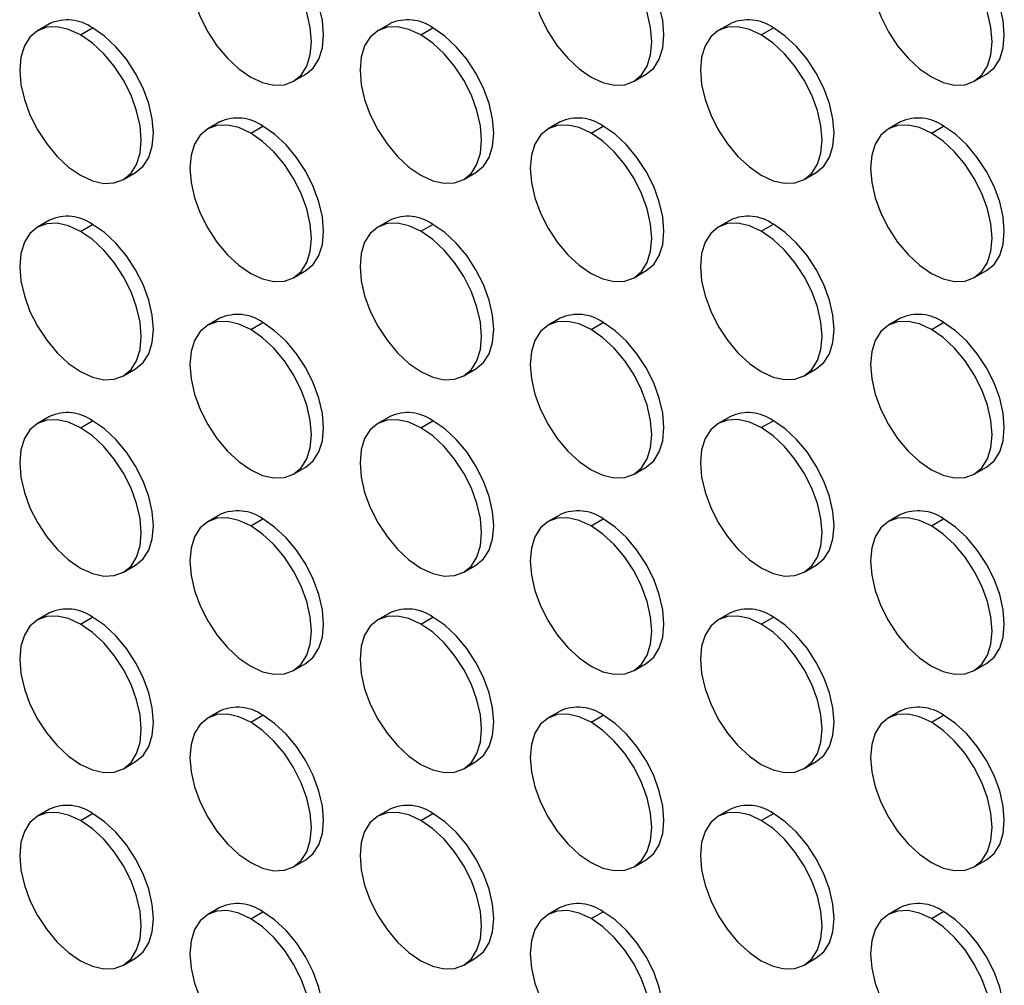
# Model space of a CAD drawing. Header units: millimetres. Extents: x 0 to 2794, y 0 to 2159.
# Tile 32 of 44: x 2306 to 2420, y 1609 to 1722. Entities that reach past the tile are written whole.
import ezdxf

# ---------------------------------------------------------------- set-up
doc = ezdxf.new("R2010")
doc.units = ezdxf.units.MM
doc.header["$LTSCALE"] = 10

msp = doc.modelspace()

# ---------------------------------------------------------------- linework, layer by layer
for p, q in [((2309.3, 1721.31), (2307.89, 1720.49)), ((2312.89, 1720), (2314.3, 1720.81)), ((2348.9, 1721.31), (2347.49, 1720.49)), ((2352.49, 1720), (2353.9, 1720.82)), ((2388.5, 1721.31), (2387.09, 1720.5)), ((2392.08, 1720), (2393.5, 1720.82)), ((2337.69, 1714.6), (2339.1, 1715.42)), ((2377.29, 1714.61), (2378.7, 1715.42)), ((2416.88, 1714.61), (2418.3, 1715.43)), ((2329.1, 1709.88), (2327.69, 1709.06)), ((2332.69, 1708.57), (2334.1, 1709.38)), ((2368.7, 1709.88), (2367.29, 1709.06)), ((2372.29, 1708.57), (2373.7, 1709.39)), ((2408.3, 1709.88), (2406.88, 1709.07)), ((2411.88, 1708.57), (2413.3, 1709.39)), ((2317.89, 1703.17), (2319.3, 1703.99)), ((2357.49, 1703.17), (2358.9, 1703.99)), ((2397.08, 1703.18), (2398.5, 1703.99)), ((2309.3, 1698.44), (2307.89, 1697.63)), ((2312.89, 1697.13), (2314.3, 1697.95)), ((2348.9, 1698.45), (2347.49, 1697.63)), ((2352.49, 1697.14), (2353.9, 1697.95)), ((2388.5, 1698.45), (2387.09, 1697.63)), ((2392.08, 1697.14), (2393.5, 1697.96)), ((2337.69, 1691.74), (2339.1, 1692.56)), ((2377.29, 1691.74), (2378.7, 1692.56)), ((2416.88, 1691.75), (2418.3, 1692.56)), ((2329.1, 1687.01), (2327.69, 1686.2)), ((2332.69, 1685.7), (2334.1, 1686.52)), ((2368.7, 1687.02), (2367.29, 1686.2)), ((2372.29, 1685.71), (2373.7, 1686.52)), ((2408.3, 1687.02), (2406.88, 1686.21)), ((2411.88, 1685.71), (2413.3, 1686.53)), ((2317.89, 1680.31), (2319.3, 1681.12)), ((2357.49, 1680.31), (2358.9, 1681.13)), ((2397.08, 1680.31), (2398.5, 1681.13)), ((2309.3, 1675.58), (2307.89, 1674.76)), ((2312.89, 1674.27), (2314.3, 1675.09)), ((2348.9, 1675.58), (2347.49, 1674.77)), ((2352.49, 1674.27), (2353.9, 1675.09)), ((2388.5, 1675.59), (2387.09, 1674.77)), ((2392.08, 1674.28), (2393.5, 1675.09)), ((2337.69, 1668.88), (2339.1, 1669.69)), ((2377.29, 1668.88), (2378.7, 1669.7)), ((2416.88, 1668.88), (2418.3, 1669.7)), ((2329.1, 1664.15), (2327.69, 1663.33)), ((2332.69, 1662.84), (2334.1, 1663.66)), ((2368.7, 1664.15), (2367.29, 1663.34)), ((2372.29, 1662.84), (2373.7, 1663.66)), ((2408.3, 1664.16), (2406.88, 1663.34)), ((2411.88, 1662.85), (2413.3, 1663.66)), ((2317.89, 1657.44), (2319.3, 1658.26)), ((2357.49, 1657.45), (2358.9, 1658.26)), ((2397.08, 1657.45), (2398.5, 1658.27)), ((2309.3, 1652.72), (2307.89, 1651.9)), ((2312.89, 1651.41), (2314.3, 1652.22)), ((2348.9, 1652.72), (2347.49, 1651.9)), ((2352.49, 1651.41), (2353.9, 1652.23)), ((2388.5, 1652.72), (2387.09, 1651.91)), ((2392.08, 1651.41), (2393.5, 1652.23)), ((2337.69, 1646.01), (2339.1, 1646.83)), ((2377.29, 1646.02), (2378.7, 1646.83)), ((2416.88, 1646.02), (2418.3, 1646.84)), ((2329.1, 1641.29), (2327.69, 1640.47)), ((2332.69, 1639.98), (2334.1, 1640.79)), ((2368.7, 1641.29), (2367.29, 1640.48)), ((2372.29, 1639.98), (2373.7, 1640.8)), ((2408.3, 1641.3), (2406.88, 1640.48)), ((2411.88, 1639.98), (2413.3, 1640.8)), ((2317.89, 1634.58), (2319.3, 1635.4)), ((2357.49, 1634.58), (2358.9, 1635.4)), ((2397.08, 1634.59), (2398.5, 1635.4)), ((2309.3, 1629.85), (2307.89, 1629.04)), ((2312.89, 1628.54), (2314.3, 1629.36)), ((2348.9, 1629.86), (2347.49, 1629.04)), ((2352.49, 1628.55), (2353.9, 1629.36)), ((2388.5, 1629.86), (2387.09, 1629.05)), ((2392.08, 1628.55), (2393.5, 1629.37)), ((2337.69, 1623.15), (2339.1, 1623.97)), ((2377.29, 1623.15), (2378.7, 1623.97)), ((2416.88, 1623.16), (2418.3, 1623.97)), ((2329.1, 1618.42), (2327.69, 1617.61)), ((2332.69, 1617.11), (2334.1, 1617.93)), ((2368.7, 1618.43), (2367.29, 1617.61)), ((2372.29, 1617.12), (2373.7, 1617.93)), ((2408.3, 1618.43), (2406.88, 1617.62)), ((2411.88, 1617.12), (2413.3, 1617.94)), ((2317.89, 1611.72), (2319.3, 1612.53)), ((2357.49, 1611.72), (2358.9, 1612.54)), ((2397.08, 1611.72), (2398.5, 1612.54))]:
    msp.add_line(p, q)
at = {"flags": 128}
for points in [[(2332.69, 1731.43), (2331.31, 1732.07), (2329.98, 1732.37), (2328.76, 1732.32), (2327.69, 1731.92), (2326.81, 1731.19), (2326.16, 1730.16), (2325.75, 1728.86), (2325.62, 1727.35), (2325.75, 1725.67), (2326.16, 1723.91), (2326.81, 1722.12), (2327.69, 1720.38), (2328.76, 1718.74), (2329.98, 1717.28), (2331.31, 1716.05), (2332.69, 1715.1)], [(2339.1, 1715.42), (2339.1, 1715.42), (2339.98, 1716.15), (2340.63, 1717.18), (2341.04, 1718.48), (2341.17, 1720), (2341.04, 1721.67), (2340.63, 1723.43), (2339.98, 1725.22), (2339.1, 1726.97), (2338.03, 1728.6), (2336.81, 1730.06), (2335.48, 1731.29), (2334.1, 1732.25)], [(2372.29, 1731.43), (2370.91, 1732.07), (2369.58, 1732.37), (2368.36, 1732.32), (2367.29, 1731.93), (2366.41, 1731.2), (2365.75, 1730.16), (2365.35, 1728.86), (2365.21, 1727.35), (2365.35, 1725.68), (2365.75, 1723.91), (2366.41, 1722.12), (2367.29, 1720.38), (2368.36, 1718.75), (2369.58, 1717.29), (2370.91, 1716.06), (2372.29, 1715.1)], [(2378.7, 1715.42), (2378.7, 1715.42), (2379.58, 1716.15), (2380.23, 1717.19), (2380.64, 1718.49), (2380.77, 1720), (2380.64, 1721.67), (2380.23, 1723.44), (2379.58, 1725.23), (2378.7, 1726.97), (2377.63, 1728.61), (2376.41, 1730.07), (2375.08, 1731.3), (2373.7, 1732.25)], [(2411.88, 1731.44), (2410.5, 1732.08), (2409.18, 1732.38), (2407.96, 1732.33), (2406.88, 1731.93), (2406, 1731.2), (2405.35, 1730.17), (2404.95, 1728.87), (2404.81, 1727.35), (2404.95, 1725.68), (2405.35, 1723.92), (2406, 1722.13), (2406.88, 1720.38), (2407.96, 1718.75), (2409.18, 1717.29), (2410.5, 1716.06), (2411.88, 1715.11)], [(2418.3, 1715.43), (2418.3, 1715.43), (2419.18, 1716.16), (2419.83, 1717.19), (2420.23, 1718.49), (2420.37, 1720.01), (2420.23, 1721.68), (2419.83, 1723.44), (2419.18, 1725.23), (2418.3, 1726.97), (2417.23, 1728.61), (2416, 1730.07), (2414.68, 1731.3), (2413.3, 1732.25)], [(2332.69, 1715.1), (2334.07, 1714.46), (2335.39, 1714.16), (2336.62, 1714.21), (2337.69, 1714.6), (2338.57, 1715.33), (2339.22, 1716.37), (2339.62, 1717.67), (2339.76, 1719.18), (2339.62, 1720.85), (2339.22, 1722.62), (2338.57, 1724.41), (2337.69, 1726.15), (2336.62, 1727.78), (2335.39, 1729.25), (2334.07, 1730.48), (2332.69, 1731.43)], [(2372.29, 1715.1), (2373.67, 1714.46), (2374.99, 1714.16), (2376.21, 1714.21), (2377.29, 1714.61), (2378.17, 1715.34), (2378.82, 1716.37), (2379.22, 1717.67), (2379.36, 1719.19), (2379.22, 1720.86), (2378.82, 1722.62), (2378.17, 1724.41), (2377.29, 1726.15), (2376.21, 1727.79), (2374.99, 1729.25), (2373.67, 1730.48), (2372.29, 1731.43)], [(2411.88, 1715.11), (2413.26, 1714.47), (2414.59, 1714.16), (2415.81, 1714.21), (2416.88, 1714.61), (2417.76, 1715.34), (2418.42, 1716.37), (2418.82, 1717.67), (2418.95, 1719.19), (2418.82, 1720.86), (2418.42, 1722.62), (2417.76, 1724.41), (2416.88, 1726.16), (2415.81, 1727.79), (2414.59, 1729.25), (2413.26, 1730.48), (2411.88, 1731.44)], [(2312.89, 1720), (2311.51, 1720.63), (2310.18, 1720.94), (2308.96, 1720.89), (2307.89, 1720.49), (2307.01, 1719.76), (2306.36, 1718.73), (2305.95, 1717.43), (2305.82, 1715.91), (2305.95, 1714.24), (2306.36, 1712.48), (2307.01, 1710.69), (2307.89, 1708.94), (2308.96, 1707.31), (2310.18, 1705.85), (2311.51, 1704.62), (2312.89, 1703.66)], [(2319.3, 1703.99), (2319.3, 1703.99), (2320.18, 1704.72), (2320.84, 1705.75), (2321.24, 1707.05), (2321.37, 1708.56), (2321.24, 1710.24), (2320.84, 1712), (2320.18, 1713.79), (2319.3, 1715.53), (2318.23, 1717.17), (2317.01, 1718.63), (2315.68, 1719.86), (2314.3, 1720.81)], [(2352.49, 1720), (2351.11, 1720.64), (2349.78, 1720.94), (2348.56, 1720.89), (2347.49, 1720.49), (2346.61, 1719.76), (2345.95, 1718.73), (2345.55, 1717.43), (2345.42, 1715.92), (2345.55, 1714.24), (2345.95, 1712.48), (2346.61, 1710.69), (2347.49, 1708.95), (2348.56, 1707.31), (2349.78, 1705.85), (2351.11, 1704.62), (2352.49, 1703.67)], [(2358.9, 1703.99), (2358.9, 1703.99), (2359.78, 1704.72), (2360.43, 1705.75), (2360.84, 1707.05), (2360.97, 1708.57), (2360.84, 1710.24), (2360.43, 1712), (2359.78, 1713.79), (2358.9, 1715.54), (2357.83, 1717.17), (2356.61, 1718.63), (2355.28, 1719.86), (2353.9, 1720.82)], [(2392.08, 1720), (2390.71, 1720.64), (2389.38, 1720.94), (2388.16, 1720.89), (2387.08, 1720.5), (2386.21, 1719.77), (2385.55, 1718.73), (2385.15, 1717.43), (2385.01, 1715.92), (2385.15, 1714.25), (2385.55, 1712.48), (2386.21, 1710.7), (2387.08, 1708.95), (2388.16, 1707.32), (2389.38, 1705.86), (2390.71, 1704.63), (2392.08, 1703.67)], [(2398.5, 1703.99), (2398.5, 1703.99), (2399.38, 1704.72), (2400.03, 1705.76), (2400.43, 1707.06), (2400.57, 1708.57), (2400.43, 1710.24), (2400.03, 1712.01), (2399.38, 1713.8), (2398.5, 1715.54), (2397.43, 1717.18), (2396.21, 1718.64), (2394.88, 1719.87), (2393.5, 1720.82)], [(2312.89, 1703.66), (2314.27, 1703.03), (2315.59, 1702.72), (2316.82, 1702.77), (2317.89, 1703.17), (2318.77, 1703.9), (2319.42, 1704.93), (2319.82, 1706.23), (2319.96, 1707.75), (2319.82, 1709.42), (2319.42, 1711.18), (2318.77, 1712.97), (2317.89, 1714.72), (2316.82, 1716.35), (2315.59, 1717.81), (2314.27, 1719.04), (2312.89, 1720)], [(2352.49, 1703.67), (2353.87, 1703.03), (2355.19, 1702.73), (2356.42, 1702.78), (2357.49, 1703.17), (2358.37, 1703.9), (2359.02, 1704.94), (2359.42, 1706.24), (2359.56, 1707.75), (2359.42, 1709.42), (2359.02, 1711.19), (2358.37, 1712.98), (2357.49, 1714.72), (2356.42, 1716.36), (2355.19, 1717.82), (2353.87, 1719.05), (2352.49, 1720)], [(2392.08, 1703.67), (2393.46, 1703.03), (2394.79, 1702.73), (2396.01, 1702.78), (2397.08, 1703.18), (2397.96, 1703.91), (2398.62, 1704.94), (2399.02, 1706.24), (2399.16, 1707.76), (2399.02, 1709.43), (2398.62, 1711.19), (2397.96, 1712.98), (2397.08, 1714.72), (2396.01, 1716.36), (2394.79, 1717.82), (2393.46, 1719.05), (2392.08, 1720)], [(2332.69, 1708.57), (2331.31, 1709.21), (2329.98, 1709.51), (2328.76, 1709.46), (2327.69, 1709.06), (2326.81, 1708.33), (2326.16, 1707.3), (2325.75, 1706), (2325.62, 1704.48), (2325.75, 1702.81), (2326.16, 1701.05), (2326.81, 1699.26), (2327.69, 1697.51), (2328.76, 1695.88), (2329.98, 1694.42), (2331.31, 1693.19), (2332.69, 1692.23)], [(2339.1, 1692.56), (2339.1, 1692.56), (2339.98, 1693.29), (2340.63, 1694.32), (2341.04, 1695.62), (2341.17, 1697.13), (2341.04, 1698.81), (2340.63, 1700.57), (2339.98, 1702.36), (2339.1, 1704.1), (2338.03, 1705.74), (2336.81, 1707.2), (2335.48, 1708.43), (2334.1, 1709.38)], [(2372.29, 1708.57), (2370.91, 1709.21), (2369.58, 1709.51), (2368.36, 1709.46), (2367.29, 1709.06), (2366.41, 1708.33), (2365.75, 1707.3), (2365.35, 1706), (2365.21, 1704.49), (2365.35, 1702.81), (2365.75, 1701.05), (2366.41, 1699.26), (2367.29, 1697.52), (2368.36, 1695.88), (2369.58, 1694.42), (2370.91, 1693.19), (2372.29, 1692.24)], [(2378.7, 1692.56), (2378.7, 1692.56), (2379.58, 1693.29), (2380.23, 1694.32), (2380.64, 1695.62), (2380.77, 1697.14), (2380.64, 1698.81), (2380.23, 1700.57), (2379.58, 1702.36), (2378.7, 1704.11), (2377.63, 1705.74), (2376.41, 1707.2), (2375.08, 1708.43), (2373.7, 1709.39)], [(2411.88, 1708.57), (2410.5, 1709.21), (2409.18, 1709.51), (2407.96, 1709.46), (2406.88, 1709.07), (2406, 1708.34), (2405.35, 1707.3), (2404.95, 1706), (2404.81, 1704.49), (2404.95, 1702.82), (2405.35, 1701.05), (2406, 1699.27), (2406.88, 1697.52), (2407.96, 1695.89), (2409.18, 1694.43), (2410.5, 1693.2), (2411.88, 1692.24)], [(2418.3, 1692.56), (2418.3, 1692.56), (2419.18, 1693.29), (2419.83, 1694.33), (2420.23, 1695.63), (2420.37, 1697.14), (2420.23, 1698.81), (2419.83, 1700.58), (2419.18, 1702.37), (2418.3, 1704.11), (2417.23, 1705.75), (2416, 1707.21), (2414.68, 1708.44), (2413.3, 1709.39)], [(2332.69, 1692.23), (2334.07, 1691.6), (2335.39, 1691.29), (2336.62, 1691.34), (2337.69, 1691.74), (2338.57, 1692.47), (2339.22, 1693.5), (2339.62, 1694.8), (2339.76, 1696.32), (2339.62, 1697.99), (2339.22, 1699.75), (2338.57, 1701.54), (2337.69, 1703.29), (2336.62, 1704.92), (2335.39, 1706.38), (2334.07, 1707.61), (2332.69, 1708.57)], [(2372.29, 1692.24), (2373.67, 1691.6), (2374.99, 1691.3), (2376.21, 1691.35), (2377.29, 1691.74), (2378.17, 1692.47), (2378.82, 1693.51), (2379.22, 1694.81), (2379.36, 1696.32), (2379.22, 1697.99), (2378.82, 1699.76), (2378.17, 1701.55), (2377.29, 1703.29), (2376.21, 1704.93), (2374.99, 1706.39), (2373.67, 1707.62), (2372.29, 1708.57)], [(2411.88, 1692.24), (2413.26, 1691.6), (2414.59, 1691.3), (2415.81, 1691.35), (2416.88, 1691.75), (2417.76, 1692.48), (2418.42, 1693.51), (2418.82, 1694.81), (2418.95, 1696.33), (2418.82, 1698), (2418.42, 1699.76), (2417.76, 1701.55), (2416.88, 1703.3), (2415.81, 1704.93), (2414.59, 1706.39), (2413.26, 1707.62), (2411.88, 1708.57)], [(2312.89, 1697.13), (2311.51, 1697.77), (2310.18, 1698.07), (2308.96, 1698.02), (2307.89, 1697.63), (2307.01, 1696.9), (2306.36, 1695.86), (2305.95, 1694.56), (2305.82, 1693.05), (2305.95, 1691.38), (2306.36, 1689.61), (2307.01, 1687.82), (2307.89, 1686.08), (2308.96, 1684.45), (2310.18, 1682.99), (2311.51, 1681.75), (2312.89, 1680.8)], [(2319.3, 1681.12), (2319.3, 1681.12), (2320.18, 1681.85), (2320.84, 1682.89), (2321.24, 1684.19), (2321.37, 1685.7), (2321.24, 1687.37), (2320.84, 1689.14), (2320.18, 1690.93), (2319.3, 1692.67), (2318.23, 1694.3), (2317.01, 1695.77), (2315.68, 1697), (2314.3, 1697.95)], [(2352.49, 1697.14), (2351.11, 1697.78), (2349.78, 1698.08), (2348.56, 1698.03), (2347.49, 1697.63), (2346.61, 1696.9), (2345.95, 1695.87), (2345.55, 1694.57), (2345.42, 1693.05), (2345.55, 1691.38), (2345.95, 1689.62), (2346.61, 1687.83), (2347.49, 1686.08), (2348.56, 1684.45), (2349.78, 1682.99), (2351.11, 1681.76), (2352.49, 1680.81)], [(2358.9, 1681.13), (2358.9, 1681.13), (2359.78, 1681.86), (2360.43, 1682.89), (2360.84, 1684.19), (2360.97, 1685.7), (2360.84, 1687.38), (2360.43, 1689.14), (2359.78, 1690.93), (2358.9, 1692.67), (2357.83, 1694.31), (2356.61, 1695.77), (2355.28, 1697), (2353.9, 1697.95)], [(2392.08, 1697.14), (2390.71, 1697.78), (2389.38, 1698.08), (2388.16, 1698.03), (2387.08, 1697.63), (2386.21, 1696.9), (2385.55, 1695.87), (2385.15, 1694.57), (2385.01, 1693.06), (2385.15, 1691.38), (2385.55, 1689.62), (2386.21, 1687.83), (2387.08, 1686.09), (2388.16, 1684.45), (2389.38, 1682.99), (2390.71, 1681.76), (2392.08, 1680.81)], [(2398.5, 1681.13), (2398.5, 1681.13), (2399.38, 1681.86), (2400.03, 1682.89), (2400.43, 1684.19), (2400.57, 1685.71), (2400.43, 1687.38), (2400.03, 1689.14), (2399.38, 1690.93), (2398.5, 1692.68), (2397.43, 1694.31), (2396.21, 1695.77), (2394.88, 1697), (2393.5, 1697.96)], [(2312.89, 1680.8), (2314.27, 1680.16), (2315.59, 1679.86), (2316.82, 1679.91), (2317.89, 1680.31), (2318.77, 1681.04), (2319.42, 1682.07), (2319.82, 1683.37), (2319.96, 1684.88), (2319.82, 1686.56), (2319.42, 1688.32), (2318.77, 1690.11), (2317.89, 1691.85), (2316.82, 1693.49), (2315.59, 1694.95), (2314.27, 1696.18), (2312.89, 1697.13)], [(2352.49, 1680.81), (2353.87, 1680.17), (2355.19, 1679.86), (2356.42, 1679.91), (2357.49, 1680.31), (2358.37, 1681.04), (2359.02, 1682.07), (2359.42, 1683.37), (2359.56, 1684.89), (2359.42, 1686.56), (2359.02, 1688.32), (2358.37, 1690.11), (2357.49, 1691.86), (2356.42, 1693.49), (2355.19, 1694.95), (2353.87, 1696.18), (2352.49, 1697.14)], [(2392.08, 1680.81), (2393.46, 1680.17), (2394.79, 1679.87), (2396.01, 1679.92), (2397.08, 1680.31), (2397.96, 1681.04), (2398.62, 1682.08), (2399.02, 1683.38), (2399.16, 1684.89), (2399.02, 1686.56), (2398.62, 1688.33), (2397.96, 1690.12), (2397.08, 1691.86), (2396.01, 1693.5), (2394.79, 1694.96), (2393.46, 1696.19), (2392.08, 1697.14)], [(2332.69, 1685.7), (2331.31, 1686.34), (2329.98, 1686.64), (2328.76, 1686.59), (2327.69, 1686.2), (2326.81, 1685.47), (2326.16, 1684.43), (2325.75, 1683.13), (2325.62, 1681.62), (2325.75, 1679.95), (2326.16, 1678.18), (2326.81, 1676.39), (2327.69, 1674.65), (2328.76, 1673.02), (2329.98, 1671.56), (2331.31, 1670.33), (2332.69, 1669.37)], [(2339.1, 1669.69), (2339.1, 1669.69), (2339.98, 1670.42), (2340.63, 1671.46), (2341.04, 1672.76), (2341.17, 1674.27), (2341.04, 1675.94), (2340.63, 1677.71), (2339.98, 1679.5), (2339.1, 1681.24), (2338.03, 1682.88), (2336.81, 1684.34), (2335.48, 1685.57), (2334.1, 1686.52)], [(2372.29, 1685.71), (2370.91, 1686.35), (2369.58, 1686.65), (2368.36, 1686.6), (2367.29, 1686.2), (2366.41, 1685.47), (2365.75, 1684.44), (2365.35, 1683.14), (2365.21, 1681.62), (2365.35, 1679.95), (2365.75, 1678.19), (2366.41, 1676.4), (2367.29, 1674.65), (2368.36, 1673.02), (2369.58, 1671.56), (2370.91, 1670.33), (2372.29, 1669.38)], [(2378.7, 1669.7), (2378.7, 1669.7), (2379.58, 1670.43), (2380.23, 1671.46), (2380.64, 1672.76), (2380.77, 1674.28), (2380.64, 1675.95), (2380.23, 1677.71), (2379.58, 1679.5), (2378.7, 1681.24), (2377.63, 1682.88), (2376.41, 1684.34), (2375.08, 1685.57), (2373.7, 1686.52)], [(2411.88, 1685.71), (2410.5, 1686.35), (2409.18, 1686.65), (2407.96, 1686.6), (2406.88, 1686.2), (2406, 1685.48), (2405.35, 1684.44), (2404.95, 1683.14), (2404.81, 1681.63), (2404.95, 1679.96), (2405.35, 1678.19), (2406, 1676.4), (2406.88, 1674.66), (2407.96, 1673.02), (2409.18, 1671.56), (2410.5, 1670.33), (2411.88, 1669.38)], [(2418.3, 1669.7), (2418.3, 1669.7), (2419.18, 1670.43), (2419.83, 1671.46), (2420.23, 1672.76), (2420.37, 1674.28), (2420.23, 1675.95), (2419.83, 1677.71), (2419.18, 1679.5), (2418.3, 1681.25), (2417.23, 1682.88), (2416, 1684.34), (2414.68, 1685.57), (2413.3, 1686.53)], [(2332.69, 1669.37), (2334.07, 1668.73), (2335.39, 1668.43), (2336.62, 1668.48), (2337.69, 1668.88), (2338.57, 1669.61), (2339.22, 1670.64), (2339.62, 1671.94), (2339.76, 1673.46), (2339.62, 1675.13), (2339.22, 1676.89), (2338.57, 1678.68), (2337.69, 1680.42), (2336.62, 1682.06), (2335.39, 1683.52), (2334.07, 1684.75), (2332.69, 1685.7)], [(2372.29, 1669.38), (2373.67, 1668.74), (2374.99, 1668.43), (2376.21, 1668.48), (2377.29, 1668.88), (2378.17, 1669.61), (2378.82, 1670.64), (2379.22, 1671.94), (2379.36, 1673.46), (2379.22, 1675.13), (2378.82, 1676.89), (2378.17, 1678.68), (2377.29, 1680.43), (2376.21, 1682.06), (2374.99, 1683.52), (2373.67, 1684.75), (2372.29, 1685.71)], [(2411.88, 1669.38), (2413.26, 1668.74), (2414.59, 1668.44), (2415.81, 1668.49), (2416.88, 1668.88), (2417.76, 1669.61), (2418.42, 1670.65), (2418.82, 1671.95), (2418.95, 1673.46), (2418.82, 1675.13), (2418.42, 1676.9), (2417.76, 1678.69), (2416.88, 1680.43), (2415.81, 1682.07), (2414.59, 1683.53), (2413.26, 1684.76), (2411.88, 1685.71)], [(2312.89, 1674.27), (2311.51, 1674.91), (2310.18, 1675.21), (2308.96, 1675.16), (2307.89, 1674.76), (2307.01, 1674.03), (2306.36, 1673), (2305.95, 1671.7), (2305.82, 1670.19), (2305.95, 1668.51), (2306.36, 1666.75), (2307.01, 1664.96), (2307.89, 1663.22), (2308.96, 1661.58), (2310.18, 1660.12), (2311.51, 1658.89), (2312.89, 1657.94)], [(2319.3, 1658.26), (2319.3, 1658.26), (2320.18, 1658.99), (2320.84, 1660.02), (2321.24, 1661.32), (2321.37, 1662.84), (2321.24, 1664.51), (2320.84, 1666.27), (2320.18, 1668.06), (2319.3, 1669.81), (2318.23, 1671.44), (2317.01, 1672.9), (2315.68, 1674.13), (2314.3, 1675.09)], [(2352.49, 1674.27), (2351.11, 1674.91), (2349.78, 1675.21), (2348.56, 1675.16), (2347.49, 1674.77), (2346.61, 1674.04), (2345.95, 1673), (2345.55, 1671.7), (2345.42, 1670.19), (2345.55, 1668.52), (2345.95, 1666.75), (2346.61, 1664.97), (2347.49, 1663.22), (2348.56, 1661.59), (2349.78, 1660.13), (2351.11, 1658.9), (2352.49, 1657.94)], [(2358.9, 1658.26), (2358.9, 1658.26), (2359.78, 1658.99), (2360.43, 1660.03), (2360.84, 1661.33), (2360.97, 1662.84), (2360.84, 1664.51), (2360.43, 1666.28), (2359.78, 1668.07), (2358.9, 1669.81), (2357.83, 1671.45), (2356.61, 1672.91), (2355.28, 1674.14), (2353.9, 1675.09)], [(2392.08, 1674.28), (2390.71, 1674.92), (2389.38, 1675.22), (2388.16, 1675.17), (2387.08, 1674.77), (2386.21, 1674.04), (2385.55, 1673.01), (2385.15, 1671.71), (2385.01, 1670.19), (2385.15, 1668.52), (2385.55, 1666.76), (2386.21, 1664.97), (2387.08, 1663.22), (2388.16, 1661.59), (2389.38, 1660.13), (2390.71, 1658.9), (2392.08, 1657.95)], [(2398.5, 1658.27), (2398.5, 1658.27), (2399.38, 1659), (2400.03, 1660.03), (2400.43, 1661.33), (2400.57, 1662.85), (2400.43, 1664.52), (2400.03, 1666.28), (2399.38, 1668.07), (2398.5, 1669.81), (2397.43, 1671.45), (2396.21, 1672.91), (2394.88, 1674.14), (2393.5, 1675.09)], [(2312.89, 1657.94), (2314.27, 1657.3), (2315.59, 1657), (2316.82, 1657.05), (2317.89, 1657.44), (2318.77, 1658.17), (2319.42, 1659.21), (2319.82, 1660.51), (2319.96, 1662.02), (2319.82, 1663.69), (2319.42, 1665.46), (2318.77, 1667.25), (2317.89, 1668.99), (2316.82, 1670.63), (2315.59, 1672.09), (2314.27, 1673.32), (2312.89, 1674.27)], [(2352.49, 1657.94), (2353.87, 1657.3), (2355.19, 1657), (2356.42, 1657.05), (2357.49, 1657.45), (2358.37, 1658.18), (2359.02, 1659.21), (2359.42, 1660.51), (2359.56, 1662.03), (2359.42, 1663.7), (2359.02, 1665.46), (2358.37, 1667.25), (2357.49, 1668.99), (2356.42, 1670.63), (2355.19, 1672.09), (2353.87, 1673.32), (2352.49, 1674.27)], [(2392.08, 1657.95), (2393.46, 1657.31), (2394.79, 1657.01), (2396.01, 1657.05), (2397.08, 1657.45), (2397.96, 1658.18), (2398.62, 1659.22), (2399.02, 1660.51), (2399.16, 1662.03), (2399.02, 1663.7), (2398.62, 1665.46), (2397.96, 1667.25), (2397.08, 1669), (2396.01, 1670.63), (2394.79, 1672.09), (2393.46, 1673.32), (2392.08, 1674.28)], [(2332.69, 1662.84), (2331.31, 1663.48), (2329.98, 1663.78), (2328.76, 1663.73), (2327.69, 1663.33), (2326.81, 1662.6), (2326.16, 1661.57), (2325.75, 1660.27), (2325.62, 1658.76), (2325.75, 1657.08), (2326.16, 1655.32), (2326.81, 1653.53), (2327.69, 1651.79), (2328.76, 1650.15), (2329.98, 1648.69), (2331.31, 1647.46), (2332.69, 1646.51)], [(2339.1, 1646.83), (2339.1, 1646.83), (2339.98, 1647.56), (2340.63, 1648.59), (2341.04, 1649.89), (2341.17, 1651.41), (2341.04, 1653.08), (2340.63, 1654.84), (2339.98, 1656.63), (2339.1, 1658.38), (2338.03, 1660.01), (2336.81, 1661.47), (2335.48, 1662.7), (2334.1, 1663.66)], [(2372.29, 1662.84), (2370.91, 1663.48), (2369.58, 1663.78), (2368.36, 1663.73), (2367.29, 1663.34), (2366.41, 1662.61), (2365.75, 1661.57), (2365.35, 1660.27), (2365.21, 1658.76), (2365.35, 1657.09), (2365.75, 1655.32), (2366.41, 1653.54), (2367.29, 1651.79), (2368.36, 1650.16), (2369.58, 1648.7), (2370.91, 1647.47), (2372.29, 1646.51)], [(2378.7, 1646.83), (2378.7, 1646.83), (2379.58, 1647.56), (2380.23, 1648.6), (2380.64, 1649.9), (2380.77, 1651.41), (2380.64, 1653.08), (2380.23, 1654.85), (2379.58, 1656.64), (2378.7, 1658.38), (2377.63, 1660.02), (2376.41, 1661.48), (2375.08, 1662.71), (2373.7, 1663.66)], [(2411.88, 1662.85), (2410.5, 1663.49), (2409.18, 1663.79), (2407.96, 1663.74), (2406.88, 1663.34), (2406, 1662.61), (2405.35, 1661.58), (2404.95, 1660.28), (2404.81, 1658.76), (2404.95, 1657.09), (2405.35, 1655.33), (2406, 1653.54), (2406.88, 1651.79), (2407.96, 1650.16), (2409.18, 1648.7), (2410.5, 1647.47), (2411.88, 1646.52)], [(2418.3, 1646.84), (2418.3, 1646.84), (2419.18, 1647.57), (2419.83, 1648.6), (2420.23, 1649.9), (2420.37, 1651.42), (2420.23, 1653.09), (2419.83, 1654.85), (2419.18, 1656.64), (2418.3, 1658.39), (2417.23, 1660.02), (2416, 1661.48), (2414.68, 1662.71), (2413.3, 1663.66)], [(2332.69, 1646.51), (2334.07, 1645.87), (2335.39, 1645.57), (2336.62, 1645.62), (2337.69, 1646.01), (2338.57, 1646.74), (2339.22, 1647.78), (2339.62, 1649.08), (2339.76, 1650.59), (2339.62, 1652.26), (2339.22, 1654.03), (2338.57, 1655.82), (2337.69, 1657.56), (2336.62, 1659.2), (2335.39, 1660.66), (2334.07, 1661.89), (2332.69, 1662.84)], [(2372.29, 1646.51), (2373.67, 1645.87), (2374.99, 1645.57), (2376.21, 1645.62), (2377.29, 1646.02), (2378.17, 1646.75), (2378.82, 1647.78), (2379.22, 1649.08), (2379.36, 1650.6), (2379.22, 1652.27), (2378.82, 1654.03), (2378.17, 1655.82), (2377.29, 1657.57), (2376.21, 1659.2), (2374.99, 1660.66), (2373.67, 1661.89), (2372.29, 1662.84)], [(2411.88, 1646.52), (2413.26, 1645.88), (2414.59, 1645.58), (2415.81, 1645.62), (2416.88, 1646.02), (2417.76, 1646.75), (2418.42, 1647.79), (2418.82, 1649.08), (2418.95, 1650.6), (2418.82, 1652.27), (2418.42, 1654.03), (2417.76, 1655.82), (2416.88, 1657.57), (2415.81, 1659.2), (2414.59, 1660.66), (2413.26, 1661.89), (2411.88, 1662.85)], [(2312.89, 1651.41), (2311.51, 1652.05), (2310.18, 1652.35), (2308.96, 1652.3), (2307.89, 1651.9), (2307.01, 1651.17), (2306.36, 1650.14), (2305.95, 1648.84), (2305.82, 1647.32), (2305.95, 1645.65), (2306.36, 1643.89), (2307.01, 1642.1), (2307.89, 1640.35), (2308.96, 1638.72), (2310.18, 1637.26), (2311.51, 1636.03), (2312.89, 1635.08)], [(2319.3, 1635.4), (2319.3, 1635.4), (2320.18, 1636.13), (2320.84, 1637.16), (2321.24, 1638.46), (2321.37, 1639.97), (2321.24, 1641.65), (2320.84, 1643.41), (2320.18, 1645.2), (2319.3, 1646.94), (2318.23, 1648.58), (2317.01, 1650.04), (2315.68, 1651.27), (2314.3, 1652.22)], [(2352.49, 1651.41), (2351.11, 1652.05), (2349.78, 1652.35), (2348.56, 1652.3), (2347.49, 1651.9), (2346.61, 1651.17), (2345.95, 1650.14), (2345.55, 1648.84), (2345.42, 1647.33), (2345.55, 1645.65), (2345.95, 1643.89), (2346.61, 1642.1), (2347.49, 1640.36), (2348.56, 1638.72), (2349.78, 1637.26), (2351.11, 1636.03), (2352.49, 1635.08)], [(2358.9, 1635.4), (2358.9, 1635.4), (2359.78, 1636.13), (2360.43, 1637.16), (2360.84, 1638.46), (2360.97, 1639.98), (2360.84, 1641.65), (2360.43, 1643.41), (2359.78, 1645.2), (2358.9, 1646.95), (2357.83, 1648.58), (2356.61, 1650.04), (2355.28, 1651.27), (2353.9, 1652.23)], [(2392.08, 1651.41), (2390.71, 1652.05), (2389.38, 1652.35), (2388.16, 1652.31), (2387.08, 1651.91), (2386.21, 1651.18), (2385.55, 1650.14), (2385.15, 1648.84), (2385.01, 1647.33), (2385.15, 1645.66), (2385.55, 1643.89), (2386.21, 1642.11), (2387.08, 1640.36), (2388.16, 1638.73), (2389.38, 1637.27), (2390.71, 1636.04), (2392.08, 1635.08)], [(2398.5, 1635.4), (2398.5, 1635.4), (2399.38, 1636.13), (2400.03, 1637.17), (2400.43, 1638.47), (2400.57, 1639.98), (2400.43, 1641.65), (2400.03, 1643.42), (2399.38, 1645.21), (2398.5, 1646.95), (2397.43, 1648.59), (2396.21, 1650.05), (2394.88, 1651.28), (2393.5, 1652.23)], [(2312.89, 1635.08), (2314.27, 1634.44), (2315.59, 1634.13), (2316.82, 1634.18), (2317.89, 1634.58), (2318.77, 1635.31), (2319.42, 1636.34), (2319.82, 1637.64), (2319.96, 1639.16), (2319.82, 1640.83), (2319.42, 1642.59), (2318.77, 1644.38), (2317.89, 1646.13), (2316.82, 1647.76), (2315.59, 1649.22), (2314.27, 1650.45), (2312.89, 1651.41)], [(2352.49, 1635.08), (2353.87, 1634.44), (2355.19, 1634.14), (2356.42, 1634.19), (2357.49, 1634.58), (2358.37, 1635.31), (2359.02, 1636.35), (2359.42, 1637.65), (2359.56, 1639.16), (2359.42, 1640.83), (2359.02, 1642.6), (2358.37, 1644.39), (2357.49, 1646.13), (2356.42, 1647.77), (2355.19, 1649.23), (2353.87, 1650.46), (2352.49, 1651.41)], [(2392.08, 1635.08), (2393.46, 1634.44), (2394.79, 1634.14), (2396.01, 1634.19), (2397.08, 1634.59), (2397.96, 1635.32), (2398.62, 1636.35), (2399.02, 1637.65), (2399.16, 1639.17), (2399.02, 1640.84), (2398.62, 1642.6), (2397.96, 1644.39), (2397.08, 1646.14), (2396.01, 1647.77), (2394.79, 1649.23), (2393.46, 1650.46), (2392.08, 1651.41)], [(2332.69, 1639.98), (2331.31, 1640.62), (2329.98, 1640.92), (2328.76, 1640.87), (2327.69, 1640.47), (2326.81, 1639.74), (2326.16, 1638.71), (2325.75, 1637.41), (2325.62, 1635.89), (2325.75, 1634.22), (2326.16, 1632.46), (2326.81, 1630.67), (2327.69, 1628.92), (2328.76, 1627.29), (2329.98, 1625.83), (2331.31, 1624.6), (2332.69, 1623.65)], [(2339.1, 1623.97), (2339.1, 1623.97), (2339.98, 1624.7), (2340.63, 1625.73), (2341.04, 1627.03), (2341.17, 1628.55), (2341.04, 1630.22), (2340.63, 1631.98), (2339.98, 1633.77), (2339.1, 1635.51), (2338.03, 1637.15), (2336.81, 1638.61), (2335.48, 1639.84), (2334.1, 1640.79)], [(2372.29, 1639.98), (2370.91, 1640.62), (2369.58, 1640.92), (2368.36, 1640.87), (2367.29, 1640.47), (2366.41, 1639.75), (2365.75, 1638.71), (2365.35, 1637.41), (2365.21, 1635.9), (2365.35, 1634.23), (2365.75, 1632.46), (2366.41, 1630.67), (2367.29, 1628.93), (2368.36, 1627.29), (2369.58, 1625.83), (2370.91, 1624.6), (2372.29, 1623.65)], [(2378.7, 1623.97), (2378.7, 1623.97), (2379.58, 1624.7), (2380.23, 1625.73), (2380.64, 1627.03), (2380.77, 1628.55), (2380.64, 1630.22), (2380.23, 1631.98), (2379.58, 1633.77), (2378.7, 1635.52), (2377.63, 1637.15), (2376.41, 1638.61), (2375.08, 1639.84), (2373.7, 1640.8)], [(2411.88, 1639.98), (2410.5, 1640.62), (2409.18, 1640.92), (2407.96, 1640.88), (2406.88, 1640.48), (2406, 1639.75), (2405.35, 1638.71), (2404.95, 1637.41), (2404.81, 1635.9), (2404.95, 1634.23), (2405.35, 1632.46), (2406, 1630.68), (2406.88, 1628.93), (2407.96, 1627.3), (2409.18, 1625.84), (2410.5, 1624.61), (2411.88, 1623.65)], [(2418.3, 1623.97), (2418.3, 1623.97), (2419.18, 1624.7), (2419.83, 1625.74), (2420.23, 1627.04), (2420.37, 1628.55), (2420.23, 1630.22), (2419.83, 1631.99), (2419.18, 1633.78), (2418.3, 1635.52), (2417.23, 1637.16), (2416, 1638.62), (2414.68, 1639.85), (2413.3, 1640.8)], [(2332.69, 1623.65), (2334.07, 1623.01), (2335.39, 1622.7), (2336.62, 1622.75), (2337.69, 1623.15), (2338.57, 1623.88), (2339.22, 1624.91), (2339.62, 1626.21), (2339.76, 1627.73), (2339.62, 1629.4), (2339.22, 1631.16), (2338.57, 1632.95), (2337.69, 1634.7), (2336.62, 1636.33), (2335.39, 1637.79), (2334.07, 1639.02), (2332.69, 1639.98)], [(2372.29, 1623.65), (2373.67, 1623.01), (2374.99, 1622.71), (2376.21, 1622.76), (2377.29, 1623.15), (2378.17, 1623.88), (2378.82, 1624.92), (2379.22, 1626.22), (2379.36, 1627.73), (2379.22, 1629.4), (2378.82, 1631.17), (2378.17, 1632.96), (2377.29, 1634.7), (2376.21, 1636.34), (2374.99, 1637.8), (2373.67, 1639.03), (2372.29, 1639.98)], [(2411.88, 1623.65), (2413.26, 1623.01), (2414.59, 1622.71), (2415.81, 1622.76), (2416.88, 1623.16), (2417.76, 1623.89), (2418.42, 1624.92), (2418.82, 1626.22), (2418.95, 1627.74), (2418.82, 1629.41), (2418.42, 1631.17), (2417.76, 1632.96), (2416.88, 1634.71), (2415.81, 1636.34), (2414.59, 1637.8), (2413.26, 1639.03), (2411.88, 1639.98)], [(2312.89, 1628.54), (2311.51, 1629.18), (2310.18, 1629.48), (2308.96, 1629.43), (2307.89, 1629.04), (2307.01, 1628.31), (2306.36, 1627.27), (2305.95, 1625.97), (2305.82, 1624.46), (2305.95, 1622.79), (2306.36, 1621.02), (2307.01, 1619.24), (2307.89, 1617.49), (2308.96, 1615.86), (2310.18, 1614.4), (2311.51, 1613.17), (2312.89, 1612.21)], [(2319.3, 1612.53), (2319.3, 1612.53), (2320.18, 1613.26), (2320.84, 1614.3), (2321.24, 1615.6), (2321.37, 1617.11), (2321.24, 1618.78), (2320.84, 1620.55), (2320.18, 1622.34), (2319.3, 1624.08), (2318.23, 1625.72), (2317.01, 1627.18), (2315.68, 1628.41), (2314.3, 1629.36)], [(2352.49, 1628.55), (2351.11, 1629.19), (2349.78, 1629.49), (2348.56, 1629.44), (2347.49, 1629.04), (2346.61, 1628.31), (2345.95, 1627.28), (2345.55, 1625.98), (2345.42, 1624.46), (2345.55, 1622.79), (2345.95, 1621.03), (2346.61, 1619.24), (2347.49, 1617.49), (2348.56, 1615.86), (2349.78, 1614.4), (2351.11, 1613.17), (2352.49, 1612.22)], [(2358.9, 1612.54), (2358.9, 1612.54), (2359.78, 1613.27), (2360.43, 1614.3), (2360.84, 1615.6), (2360.97, 1617.12), (2360.84, 1618.79), (2360.43, 1620.55), (2359.78, 1622.34), (2358.9, 1624.08), (2357.83, 1625.72), (2356.61, 1627.18), (2355.28, 1628.41), (2353.9, 1629.36)], [(2392.08, 1628.55), (2390.71, 1629.19), (2389.38, 1629.49), (2388.16, 1629.44), (2387.08, 1629.05), (2386.21, 1628.32), (2385.55, 1627.28), (2385.15, 1625.98), (2385.01, 1624.47), (2385.15, 1622.8), (2385.55, 1621.03), (2386.21, 1619.24), (2387.08, 1617.5), (2388.16, 1615.86), (2389.38, 1614.4), (2390.71, 1613.17), (2392.08, 1612.22)], [(2398.5, 1612.54), (2398.5, 1612.54), (2399.38, 1613.27), (2400.03, 1614.31), (2400.43, 1615.6), (2400.57, 1617.12), (2400.43, 1618.79), (2400.03, 1620.55), (2399.38, 1622.34), (2398.5, 1624.09), (2397.43, 1625.72), (2396.21, 1627.18), (2394.88, 1628.41), (2393.5, 1629.37)], [(2312.89, 1612.21), (2314.27, 1611.57), (2315.59, 1611.27), (2316.82, 1611.32), (2317.89, 1611.72), (2318.77, 1612.45), (2319.42, 1613.48), (2319.82, 1614.78), (2319.96, 1616.3), (2319.82, 1617.97), (2319.42, 1619.73), (2318.77, 1621.52), (2317.89, 1623.26), (2316.82, 1624.9), (2315.59, 1626.36), (2314.27, 1627.59), (2312.89, 1628.54)], [(2352.49, 1612.22), (2353.87, 1611.58), (2355.19, 1611.28), (2356.42, 1611.32), (2357.49, 1611.72), (2358.37, 1612.45), (2359.02, 1613.49), (2359.42, 1614.78), (2359.56, 1616.3), (2359.42, 1617.97), (2359.02, 1619.73), (2358.37, 1621.52), (2357.49, 1623.27), (2356.42, 1624.9), (2355.19, 1626.36), (2353.87, 1627.59), (2352.49, 1628.55)], [(2392.08, 1612.22), (2393.46, 1611.58), (2394.79, 1611.28), (2396.01, 1611.33), (2397.08, 1611.72), (2397.96, 1612.45), (2398.62, 1613.49), (2399.02, 1614.79), (2399.16, 1616.3), (2399.02, 1617.97), (2398.62, 1619.74), (2397.96, 1621.53), (2397.08, 1623.27), (2396.01, 1624.91), (2394.79, 1626.37), (2393.46, 1627.6), (2392.08, 1628.55)], [(2332.69, 1617.11), (2331.31, 1617.75), (2329.98, 1618.05), (2328.76, 1618), (2327.69, 1617.61), (2326.81, 1616.88), (2326.16, 1615.84), (2325.75, 1614.54), (2325.62, 1613.03), (2325.75, 1611.36), (2326.16, 1609.59), (2326.81, 1607.81), (2327.69, 1606.06), (2328.76, 1604.43), (2329.98, 1602.97), (2331.31, 1601.74), (2332.69, 1600.78)], [(2339.1, 1601.1), (2339.1, 1601.1), (2339.98, 1601.83), (2340.63, 1602.87), (2341.04, 1604.17), (2341.17, 1605.68), (2341.04, 1607.35), (2340.63, 1609.12), (2339.98, 1610.91), (2339.1, 1612.65), (2338.03, 1614.29), (2336.81, 1615.75), (2335.48, 1616.98), (2334.1, 1617.93)], [(2372.29, 1617.12), (2370.91, 1617.76), (2369.58, 1618.06), (2368.36, 1618.01), (2367.29, 1617.61), (2366.41, 1616.88), (2365.75, 1615.85), (2365.35, 1614.55), (2365.21, 1613.03), (2365.35, 1611.36), (2365.75, 1609.6), (2366.41, 1607.81), (2367.29, 1606.06), (2368.36, 1604.43), (2369.58, 1602.97), (2370.91, 1601.74), (2372.29, 1600.79)], [(2378.7, 1601.11), (2378.7, 1601.11), (2379.58, 1601.84), (2380.23, 1602.87), (2380.64, 1604.17), (2380.77, 1605.69), (2380.64, 1607.36), (2380.23, 1609.12), (2379.58, 1610.91), (2378.7, 1612.66), (2377.63, 1614.29), (2376.41, 1615.75), (2375.08, 1616.98), (2373.7, 1617.93)], [(2411.88, 1617.12), (2410.5, 1617.76), (2409.18, 1618.06), (2407.96, 1618.01), (2406.88, 1617.62), (2406, 1616.89), (2405.35, 1615.85), (2404.95, 1614.55), (2404.81, 1613.04), (2404.95, 1611.37), (2405.35, 1609.6), (2406, 1607.81), (2406.88, 1606.07), (2407.96, 1604.43), (2409.18, 1602.97), (2410.5, 1601.74), (2411.88, 1600.79)], [(2418.3, 1601.11), (2418.3, 1601.11), (2419.18, 1601.84), (2419.83, 1602.88), (2420.23, 1604.18), (2420.37, 1605.69), (2420.23, 1607.36), (2419.83, 1609.13), (2419.18, 1610.91), (2418.3, 1612.66), (2417.23, 1614.29), (2416, 1615.75), (2414.68, 1616.98), (2413.3, 1617.94)], [(2332.69, 1600.78), (2334.07, 1600.14), (2335.39, 1599.84), (2336.62, 1599.89), (2337.69, 1600.29), (2338.57, 1601.02), (2339.22, 1602.05), (2339.62, 1603.35), (2339.76, 1604.87), (2339.62, 1606.54), (2339.22, 1608.3), (2338.57, 1610.09), (2337.69, 1611.84), (2336.62, 1613.47), (2335.39, 1614.93), (2334.07, 1616.16), (2332.69, 1617.11)], [(2372.29, 1600.79), (2373.67, 1600.15), (2374.99, 1599.85), (2376.21, 1599.89), (2377.29, 1600.29), (2378.17, 1601.02), (2378.82, 1602.06), (2379.22, 1603.35), (2379.36, 1604.87), (2379.22, 1606.54), (2378.82, 1608.3), (2378.17, 1610.09), (2377.29, 1611.84), (2376.21, 1613.47), (2374.99, 1614.93), (2373.67, 1616.16), (2372.29, 1617.12)], [(2411.88, 1600.79), (2413.26, 1600.15), (2414.59, 1599.85), (2415.81, 1599.9), (2416.88, 1600.29), (2417.76, 1601.02), (2418.42, 1602.06), (2418.82, 1603.36), (2418.95, 1604.87), (2418.82, 1606.54), (2418.42, 1608.31), (2417.76, 1610.1), (2416.88, 1611.84), (2415.81, 1613.48), (2414.59, 1614.94), (2413.26, 1616.17), (2411.88, 1617.12)]]:
    msp.add_lwpolyline(points, dxfattribs=at)
for centre in [(2311.37, 1716.72), (2350.97, 1716.73), (2390.57, 1716.73), (2331.17, 1705.29), (2370.77, 1705.3), (2410.37, 1705.3), (2311.37, 1693.86), (2350.97, 1693.86), (2390.57, 1693.87), (2331.17, 1682.43), (2370.77, 1682.43), (2410.37, 1682.44), (2311.37, 1671), (2350.97, 1671), (2390.57, 1671), (2331.17, 1659.57), (2370.77, 1659.57), (2410.37, 1659.57), (2311.37, 1648.13), (2350.97, 1648.14), (2390.57, 1648.14), (2331.17, 1636.7), (2370.77, 1636.71), (2410.37, 1636.71), (2311.37, 1625.27), (2350.97, 1625.27), (2390.57, 1625.28), (2331.17, 1613.84), (2370.77, 1613.84), (2410.37, 1613.85)]:
    msp.add_arc(centre, 5.03, 54.3824, 114.3071)

doc.saveas('drawing.dxf')
